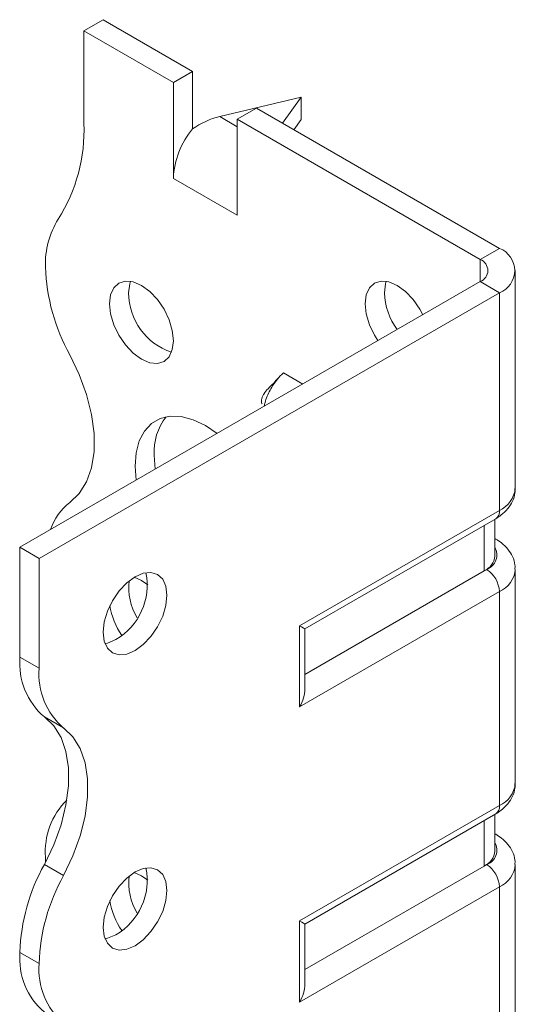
# Model space of a CAD drawing. Header units: millimetres. Extents: x 0 to 210, y 0 to 297.
# Tile 4 of 6: x 142 to 155, y 117 to 144. Entities that reach past the tile are written whole.
import ezdxf

# ---------------------------------------------------------------- set-up
doc = ezdxf.new("R2010")
doc.units = ezdxf.units.MM

msp = doc.modelspace()

# ---------------------------------------------------------------- linework, layer by layer
at = {"color": 7, "linetype": 'Continuous', "lineweight": 15}
for p, q in [((143.336, 143.723), (143.866, 144.029)), ((146.341, 142.6), (143.866, 144.029)), ((143.336, 143.723), (143.336, 141.159)), ((145.811, 142.294), (143.336, 143.723)), ((146.341, 142.6), (145.811, 142.294)), ((146.341, 141.007), (146.341, 142.6)), ((145.811, 139.641), (145.811, 142.294)), ((149.346, 141.886), (147.093, 141.35)), ((148.831, 141.163), (149.346, 141.886)), ((149.346, 141.886), (149.346, 141.273)), ((147.093, 141.35), (147.579, 141.069)), ((147.579, 141.274), (148.109, 141.58)), ((154.827, 137.702), (148.109, 141.58)), ((147.579, 138.62), (147.579, 141.274)), ((154.296, 137.396), (147.579, 141.274)), ((149.346, 141.273), (149.14, 140.985)), ((145.811, 139.641), (147.579, 138.62)), ((154.296, 137.396), (154.827, 137.702)), ((154.296, 137.396), (154.296, 136.784)), ((155.266, 131.068), (155.266, 137.09)), ((141.568, 129.436), (154.296, 136.784)), ((154.296, 136.784), (154.827, 136.477)), ((142.099, 129.13), (154.827, 136.477)), ((154.827, 130.455), (154.827, 136.477)), ((149.387, 133.949), (148.852, 134.258)), ((145.281, 131.985), (145.308, 131.595)), ((149.301, 127.265), (154.827, 130.455)), ((149.447, 127.181), (154.723, 130.226)), ((154.7, 129.192), (154.7, 130.213)), ((154.407, 128.784), (154.407, 130.044)), ((154.723, 129.663), (154.7, 129.677)), ((154.723, 129.663), (154.7, 129.675)), ((142.099, 129.13), (141.568, 129.436)), ((141.568, 126.394), (141.568, 129.436)), ((142.099, 126.088), (142.099, 129.13)), ((154.473, 128.822), (154.407, 128.784)), ((155.266, 122.902), (155.266, 128.822)), ((154.407, 128.784), (149.447, 125.921)), ((154.827, 128.21), (149.301, 125.02)), ((154.827, 122.29), (154.827, 128.21)), ((149.301, 125.02), (149.301, 127.265)), ((149.447, 125.513), (149.447, 127.181)), ((141.568, 126.394), (142.099, 126.088)), ((142.774, 124.437), (142.244, 124.743)), ((149.301, 119.1), (154.827, 122.29)), ((149.447, 119.015), (154.723, 122.061)), ((154.7, 121.027), (154.7, 122.048)), ((154.407, 120.619), (154.407, 121.879)), ((154.723, 121.498), (154.7, 121.511)), ((154.723, 121.498), (154.7, 121.509)), ((142.244, 120.66), (142.774, 120.354)), ((142.275, 120.86), (142.278, 120.725)), ((154.473, 120.657), (154.407, 120.619)), ((155.266, 114.737), (155.266, 120.657)), ((154.407, 120.619), (149.447, 117.755)), ((154.827, 120.045), (149.301, 116.854)), ((154.827, 114.125), (154.827, 120.045)), ((149.301, 116.854), (149.301, 119.1)), ((149.447, 117.347), (149.447, 119.015)), ((142.099, 117.923), (141.568, 118.229)), ((141.568, 118.228), (141.568, 118.229)), ((141.568, 118.228), (142.099, 117.922)), ((142.099, 117.922), (142.099, 117.923))]:
    msp.add_line(p, q, dxfattribs=at)
at = {"color": 7, "linetype": 'Continuous', "lineweight": 15, "flags": 128}
for points in [[(145.811, 135.15), (145.781, 135.431), (145.693, 135.728), (145.552, 136.021), (145.369, 136.289), (145.156, 136.514), (144.927, 136.681), (144.698, 136.778), (144.485, 136.799), (144.302, 136.742), (144.162, 136.612), (144.073, 136.417), (144.043, 136.17), (144.073, 135.889), (144.162, 135.591), (144.302, 135.299), (144.485, 135.031), (144.698, 134.806), (144.927, 134.639), (145.156, 134.542), (145.369, 134.521), (145.552, 134.577), (145.693, 134.708), (145.781, 134.903), (145.811, 135.15)], [(144.626, 136.793), (144.604, 136.723), (144.574, 136.476)], [(152.705, 135.865), (152.623, 136.021), (152.44, 136.289), (152.227, 136.514), (151.998, 136.681), (151.769, 136.778), (151.556, 136.8), (151.373, 136.743), (151.233, 136.613), (151.144, 136.418), (151.114, 136.171), (151.144, 135.889), (151.233, 135.592), (151.373, 135.3), (151.467, 135.151)], [(151.697, 136.794), (151.675, 136.724), (151.645, 136.477)], [(142.951, 130.677), (143.21, 130.922), (143.411, 131.245), (143.548, 131.636), (143.617, 132.085), (143.617, 132.581), (143.548, 133.111), (143.411, 133.66), (143.21, 134.214), (142.951, 134.759)], [(147.02, 132.583), (146.695, 132.802), (146.357, 132.963), (146.03, 133.051), (145.723, 133.063), (145.445, 132.998), (145.205, 132.86), (145.011, 132.652), (144.868, 132.379), (144.78, 132.052), (144.75, 131.679), (144.778, 131.289)], [(144.75, 128.619), (144.522, 128.452), (144.308, 128.227), (144.125, 127.959), (143.985, 127.667), (143.897, 127.37), (143.866, 127.088), (143.897, 126.841), (143.985, 126.646), (144.125, 126.516), (144.308, 126.459), (144.522, 126.481), (144.75, 126.578), (144.979, 126.745), (145.192, 126.97), (145.375, 127.238), (145.516, 127.53), (145.604, 127.827), (145.634, 128.109), (145.604, 128.356), (145.516, 128.551), (145.375, 128.681), (145.192, 128.738), (144.979, 128.716), (144.75, 128.619)], [(145.104, 128.393), (144.927, 128.515), (144.726, 128.605)], [(149.301, 127.265), (149.357, 127.233), (149.4, 127.208), (149.43, 127.191), (149.445, 127.182), (149.447, 127.181)], [(144.22, 126.884), (143.991, 126.787), (143.919, 126.771)], [(142.244, 124.743), (142.503, 124.497), (142.704, 124.175), (142.841, 123.784), (142.91, 123.334), (142.91, 122.838), (142.841, 122.309), (142.704, 121.759), (142.503, 121.205), (142.244, 120.66)], [(142.774, 120.354), (143.033, 120.899), (143.234, 121.453), (143.371, 122.002), (143.44, 122.532), (143.44, 123.028), (143.371, 123.478), (143.234, 123.869), (143.033, 124.191), (142.774, 124.437)], [(144.75, 120.454), (144.522, 120.287), (144.308, 120.062), (144.125, 119.794), (143.985, 119.502), (143.897, 119.204), (143.866, 118.923), (143.897, 118.676), (143.985, 118.481), (144.125, 118.351), (144.308, 118.294), (144.522, 118.315), (144.75, 118.412), (144.979, 118.579), (145.192, 118.804), (145.375, 119.072), (145.516, 119.365), (145.604, 119.662), (145.634, 119.943), (145.604, 120.19), (145.516, 120.385), (145.375, 120.516), (145.192, 120.572), (144.979, 120.551), (144.75, 120.454)], [(145.104, 120.227), (144.927, 120.35), (144.726, 120.439)], [(144.22, 118.719), (143.991, 118.621), (143.919, 118.606)]]:
    msp.add_lwpolyline(points, dxfattribs=at)
at = {"color": 7, "linetype": 'Continuous', "lineweight": 15}
for centre, radius, start, end in [((138.732, 140.971), 4.608, 327.7485, 2.3387), ((148.111, 139.535), 2.302, 140.2279, 177.3607), ((144.576, 137.283), 2.303, 147.7416, 182.2983), ((154.594, 137.09), 0.655, 290.7834, 69.2166), ((154.18, 137.09), 0.327, 290.7834, 69.2166), ((147.585, 137.356), 5.312, 181.7823, 209.2631), ((146.31, 136.479), 1.737, 180.0957, 251.4679), ((153.537, 136.561), 1.894, 182.5421, 215.6547), ((146.832, 132.085), 1.554, 141.763, 183.6629), ((154.515, 131.143), 0.754, 294.3747, 354.3052), ((143.89, 129.44), 1.553, 127.2348, 161.8283), ((154.582, 130.428), 0.246, 305.0133, 6.2988), ((154.324, 129.227), 0.431, 290.2669, 29.2057), ((154.199, 129.242), 0.503, 294.3747, 354.3052), ((154.059, 128.175), 0.768, 2.6055, 57.3945), ((154.53, 128.886), 0.738, 293.6704, 355.271), ((143.349, 128.386), 1.737, 300.0962, 11.4726), ((146.168, 128.304), 1.589, 172.4911, 211.152), ((146.006, 128.126), 1.973, 188.6835, 214.8558), ((143.522, 126.229), 1.96, 175.1643, 229.312), ((144.052, 125.923), 1.96, 175.1643, 229.312), ((154.515, 122.977), 0.754, 294.3747, 354.3052), ((144.278, 121.017), 2.009, 134.7177, 184.4772), ((154.582, 122.263), 0.246, 305.0133, 6.2988), ((154.324, 121.061), 0.431, 290.2669, 29.2057), ((154.199, 121.077), 0.503, 294.3747, 354.3052), ((146.877, 118.064), 5.312, 150.7369, 178.2177), ((154.059, 120.01), 0.768, 2.6055, 57.3945), ((154.53, 120.721), 0.738, 293.6704, 355.271), ((143.349, 120.221), 1.737, 300.0962, 11.4726), ((147.408, 117.757), 5.312, 150.7369, 178.2177), ((146.168, 120.139), 1.589, 172.4911, 211.152), ((146.006, 119.961), 1.973, 188.6835, 214.8558), ((143.52, 118.063), 1.959, 175.1625, 229.3233), ((144.05, 117.757), 1.959, 175.1625, 229.3233)]:
    msp.add_arc(centre, radius, start, end, dxfattribs=at)
for centre, major_axis, ratio, start_param, end_param in [((147.093, 140.125), (1.39, 0.796), 0.717477, 1.181016, 1.704614), ((148.947, 125.224), (0.354, 0.612), 0.577335, 4.71243, 5.497828), ((148.947, 119.304), (0.5, -0.289), 0.00007, 0.000041, 0.785439), ((148.947, 117.059), (0.354, 0.612), 0.577335, 4.71243, 5.497828)]:
    msp.add_ellipse(centre, major_axis=major_axis, ratio=ratio, start_param=start_param, end_param=end_param, dxfattribs=at)
for points, knots in [([(148.704, 134.115), (148.665, 134.068), (148.574, 133.959), (148.433, 133.834), (148.329, 133.708), (148.282, 133.622), (148.262, 133.573), (148.252, 133.54), (148.246, 133.507), (148.244, 133.477), (148.245, 133.45), (148.249, 133.425), (148.256, 133.409), (148.262, 133.408), (148.265, 133.407)], [0, 0, 0, 0, 0.188459, 0.442396, 0.654057, 0.739658, 0.773076, 0.801841, 0.828617, 0.856601, 0.888626, 0.925867, 0.96442, 1, 1, 1, 1]), ([(148.852, 134.258), (148.796, 134.203), (148.657, 134.066), (148.476, 133.785), (148.353, 133.517), (148.331, 133.372), (148.326, 133.337)], [0, 0, 0, 0, 0.225912, 0.558443, 0.890983, 1, 1, 1, 1]), ([(154.723, 130.226), (154.773, 130.258), (154.899, 130.337), (155.064, 130.497), (155.194, 130.706), (155.263, 130.901), (155.258, 131.022), (155.256, 131.064)], [0, 0, 0, 0, 0.164458, 0.416095, 0.651762, 0.878815, 1, 1, 1, 1]), ([(155.256, 128.826), (155.258, 128.866), (155.264, 128.988), (155.195, 129.182), (155.067, 129.388), (154.905, 129.548), (154.778, 129.629), (154.723, 129.663)], [0, 0, 0, 0, 0.1174549, 0.3505934, 0.5801813, 0.8184765, 1, 1, 1, 1]), ([(154.723, 122.061), (154.773, 122.092), (154.899, 122.172), (155.064, 122.331), (155.194, 122.541), (155.263, 122.736), (155.258, 122.857), (155.256, 122.899)], [0, 0, 0, 0, 0.164458, 0.416095, 0.651762, 0.878815, 1, 1, 1, 1]), ([(155.256, 120.66), (155.258, 120.701), (155.264, 120.823), (155.195, 121.017), (155.067, 121.223), (154.905, 121.383), (154.778, 121.463), (154.723, 121.498)], [0, 0, 0, 0, 0.117455, 0.350593, 0.580181, 0.818476, 1, 1, 1, 1])]:
    msp.add_open_spline(points, degree=3, knots=knots, dxfattribs=at)

doc.saveas('drawing.dxf')
